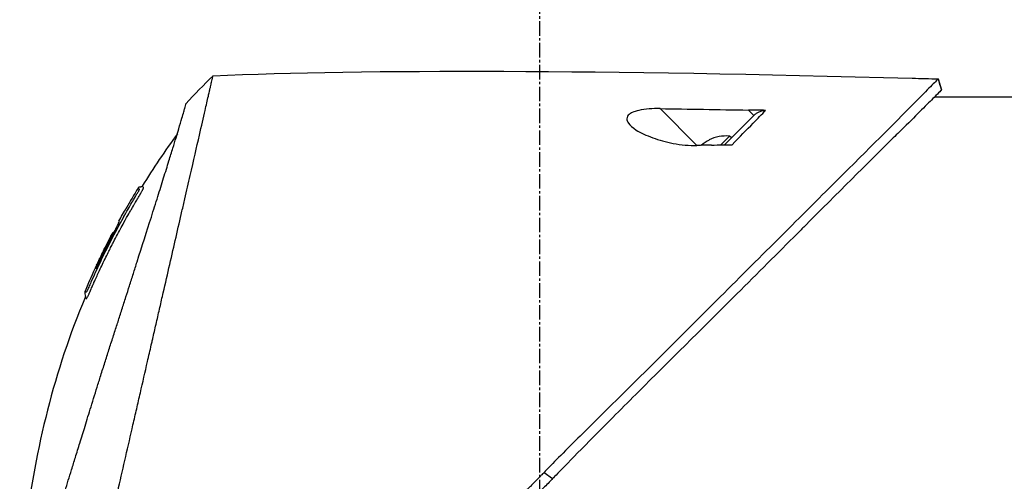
# Model space of a CAD drawing. Header units: millimetres. Extents: x 0 to 5219, y 0 to 2970.
# Tile 81 of 233: x 253 to 367, y 2121 to 2175. Entities that reach past the tile are written whole.
import ezdxf

# ---------------------------------------------------------------- set-up
doc = ezdxf.new("R2010")
doc.units = ezdxf.units.MM
doc.header["$LTSCALE"] = 0.2
doc.linetypes.add('CENTER2', pattern=[1.125, 0.75, -0.125, 0.125, -0.125])
doc.layers.add('02_Center Line', color=1, linetype='CENTER2')

# ---------------------------------------------------------------- blocks, each defined once
blk = doc.blocks.new('A$C1fe89458')
for p, q in [((85.42, 1426.95), (85.79, 1425.69)), ((95.9, 1424.85), (84.98, 1424.85)), ((57.38, 1419.22), (53.09, 1423.5)), ((63.37, 1423.33), (64, 1422.71)), ((58.8, 1419.84), (58.79, 1419.85)), ((60.15, 1419.28), (61.17, 1420.3)), ((61.38, 1420.09), (61.17, 1420.3)), ((57.88, 1419.23), (57.87, 1419.23)), ((-7.74, 1413.49), (-7.74, 1413.49)), ((-8.94, 1411.94), (-8.93, 1411.93)), ((-9.79, 1410.39), (-9.79, 1410.39)), ((-10.46, 1409.15), (-10.46, 1409.15)), ((-10.38, 1409.06), (-10.43, 1409.11)), ((-10.29, 1408.97), (-10.29, 1408.98)), ((39.62, 1381.2), (40.61, 1380.47))]:
    blk.add_line(p, q)
for radius, start, end in [(4.52, 85.2393, 116.2869), (4.5, 116.2241, 130.3846)]:
    blk.add_arc((60.79, 1415.8), radius, start, end)
at = {"extrusion": (0, 0, -1)}
for centre, major_axis, ratio, start_param, end_param in [((345.1, 1397.6), (366.09, -26.02), 0.042138, 3.488133, 3.909025), ((0.48, 1424.81), (7.47, 7.7), 0.120793, 4.50015, 4.924628), ((-8.74, -1100.3), (2690.77, 101.98), 0.938894, 4.781808, 4.782934), ((217.48, 1405.32), (233.77, -14.41), 0.048344, 3.929452, 3.989586), ((73.55, 1364.88), (45.52, 83.34), 1, 4.712389, 4.730948), ((73.55, 1364.88), (-47.06, -82.48), 1, 1.552239, 1.570796), ((48.79, 1343.69), (-61.32, 61.29), 0.000012, 6.229279, 6.245754)]:
    blk.add_ellipse(centre, major_axis=major_axis, ratio=ratio, start_param=start_param, end_param=end_param, dxfattribs=at)
for points, knots in [([(-14.21, 1360.31), (-13.74, 1362.33), (-13.24, 1364.52), (-12.62, 1367.25), (-12.53, 1367.6), (-12.41, 1368.14), (-12.37, 1368.32), (-12.11, 1369.47), (-11.91, 1370.35), (-11.56, 1371.86), (-11.43, 1372.45), (-11.23, 1373.31), (-11.16, 1373.62), (-11.07, 1374), (-11.05, 1374.08), (-10.96, 1374.48), (-10.88, 1374.82), (-10.63, 1375.92), (-10.45, 1376.7), (-10.22, 1377.69), (-10.18, 1377.89), (-10.07, 1378.37), (-10.01, 1378.64), (-9.91, 1379.08), (-9.86, 1379.26), (-9.28, 1381.81), (-8.72, 1384.25), (-8.01, 1387.34), (-7.87, 1387.97), (-7.58, 1389.22), (-7.44, 1389.83), (-7.02, 1391.67), (-6.75, 1392.88), (-6.39, 1394.41), (-6.32, 1394.73), (-6.17, 1395.37), (-6.1, 1395.69), (-5.99, 1396.18), (-5.95, 1396.33), (-5.88, 1396.64), (-5.85, 1396.79), (-5.69, 1397.5), (-5.55, 1398.07), (-5.36, 1398.94), (-5.29, 1399.23), (-5.16, 1399.81), (-5.09, 1400.09), (-4.89, 1400.95), (-4.77, 1401.52), (-4.38, 1403.19), (-4.13, 1404.3), (-3.63, 1406.46), (-3.39, 1407.52), (-2.92, 1409.59), (-2.69, 1410.59), (-2.35, 1412.05), (-2.24, 1412.53), (-2.03, 1413.47), (-1.92, 1413.93), (-1.71, 1414.83), (-1.61, 1415.28), (-1.11, 1417.45), (-0.75, 1419.02), (-0.19, 1421.48), (0.03, 1422.44), (0.36, 1423.9), (0.49, 1424.47), (0.65, 1425.14), (0.69, 1425.31), (0.74, 1425.55), (0.76, 1425.62), (0.8, 1425.82), (0.83, 1425.94), (0.9, 1426.25), (0.94, 1426.43), (1, 1426.7), (1.03, 1426.8), (1.06, 1426.92), (1.06, 1426.96), (1.09, 1427.09), (1.11, 1427.17), (1.14, 1427.28), (1.14, 1427.31), (1.14, 1427.31)], [0.000001, 0.000001, 0.000001, 0.000001, 0.87198, 0.87198, 0.998176, 0.998176, 1.064575, 1.064575, 1.41457, 1.41457, 1.596219, 1.596219, 1.693857, 1.693857, 1.719166, 1.719166, 1.837725, 1.837725, 2.111396, 2.111396, 2.182409, 2.182409, 2.276499, 2.276499, 2.337341, 2.337341, 3.162147, 3.162147, 3.373842, 3.373842, 3.579811, 3.579811, 3.984502, 3.984502, 4.09507, 4.09507, 4.202311, 4.202311, 4.255972, 4.255972, 4.304596, 4.304596, 4.486711, 4.486711, 4.581165, 4.581165, 4.673894, 4.673894, 4.859509, 4.859509, 5.231419, 5.231419, 5.60592, 5.60592, 5.979077, 5.979077, 6.165933, 6.165933, 6.351964, 6.351964, 6.539189, 6.539189, 7.288579, 7.288579, 7.860772, 7.860772, 8.290537, 8.290537, 8.451715, 8.451715, 8.522248, 8.522248, 8.654959, 8.654959, 8.889881, 8.889881, 9.06617, 9.06617, 9.132077, 9.132077, 9.362293, 9.362293, 9.592797, 9.592797, 9.592797, 9.592797]), ([(85.42, 1426.95), (85.42, 1426.95), (85.42, 1426.95), (85.42, 1426.95), (85.42, 1426.95), (85.42, 1426.95), (85.42, 1426.95), (85.41, 1426.94), (85.41, 1426.94), (85.4, 1426.93), (85.39, 1426.92), (85.35, 1426.88), (85.31, 1426.84), (85.16, 1426.7), (85.02, 1426.55), (84.45, 1425.99), (83.9, 1425.43), (82.74, 1424.26), (82.21, 1423.73), (79.28, 1420.76), (76, 1417.5), (71.33, 1412.84), (70.31, 1411.82), (64.85, 1406.37), (59.96, 1401.5), (54.81, 1396.34), (54.66, 1396.19), (52.08, 1393.6), (49.58, 1391.15), (45.82, 1387.44), (44.57, 1386.2), (41.58, 1383.21), (40.28, 1381.88), (39.62, 1381.2)], [0.000001, 0.000001, 0.000001, 0.000001, 0.009162, 0.009162, 0.016971, 0.016971, 0.03259, 0.03259, 0.063827, 0.063827, 0.126304, 0.126304, 0.251265, 0.251265, 0.50133, 0.50133, 1.002, 1.002, 1.335959, 1.335959, 2.67129, 2.67129, 3.030313, 3.030313, 4.543873, 4.543873, 4.592411, 4.592411, 5.347172, 5.347172, 5.723633, 5.723633, 6.247668, 6.247668, 6.247668, 6.247668]), ([(85.42, 1426.95), (85.42, 1426.95), (85.42, 1426.95), (85.42, 1426.95), (85.42, 1426.95), (85.42, 1426.95)], [-0.02987732, -0.02987732, -0.02987732, -0.02987732, -0.01373724, -0.01373724, 0, 0, 0, 0]), ([(85.79, 1425.69), (85.79, 1425.69), (85.79, 1425.69), (85.79, 1425.68), (85.79, 1425.68), (85.79, 1425.68), (85.79, 1425.68), (85.79, 1425.68), (85.78, 1425.67), (85.77, 1425.66), (85.76, 1425.64), (85.71, 1425.58), (85.66, 1425.53), (85.44, 1425.31), (85.22, 1425.09), (84.19, 1424.05), (82.98, 1422.84), (80.97, 1420.86), (80.48, 1420.39), (77.2, 1417.15), (73.73, 1413.65), (69.62, 1409.55), (69.32, 1409.25), (66.78, 1406.71), (64.43, 1404.36), (58.55, 1398.5), (54.92, 1394.9), (49.5, 1389.49), (47.7, 1387.69), (43.1, 1383.05), (41.01, 1380.89), (40.61, 1380.47)], [0.000047, 0.000047, 0.000047, 0.000047, 0.011008, 0.011008, 0.020393, 0.020393, 0.039197, 0.039197, 0.07693, 0.07693, 0.152825, 0.152825, 0.305669, 0.305669, 0.610232, 0.610232, 1.419716, 1.419716, 1.651889, 1.651889, 2.978842, 2.978842, 3.080675, 3.080675, 3.850394, 3.850394, 4.95171, 4.95171, 5.489352, 5.489352, 6.333255, 6.333255, 6.333255, 6.333255]), ([(85.79, 1425.68), (85.79, 1425.68), (85.79, 1425.68), (85.79, 1425.69), (85.79, 1425.69), (85.79, 1425.69), (85.79, 1425.69), (85.79, 1425.69), (85.79, 1425.69), (85.79, 1425.69)], [0.692218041, 0.692218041, 0.692218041, 0.692218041, 0.69329226, 0.69329226, 0.695708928, 0.695708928, 0.696915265, 0.696915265, 0.698320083, 0.698320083, 0.698320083, 0.698320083]), ([(-18.09, 1372.45), (-18, 1372.73), (-17.91, 1373.02), (-17.74, 1373.59), (-17.64, 1373.89), (-17.49, 1374.38), (-17.43, 1374.58), (-17.12, 1375.6), (-16.86, 1376.44), (-16.41, 1377.88), (-16.23, 1378.47), (-15.8, 1379.86), (-15.55, 1380.68), (-15.14, 1381.98), (-15, 1382.46), (-14.68, 1383.5), (-14.5, 1384.05), (-14.13, 1385.26), (-13.93, 1385.91), (-13.5, 1387.31), (-13.27, 1388.06), (-12.76, 1389.69), (-12.5, 1390.56), (-12.15, 1391.66), (-12.08, 1391.88), (-11.86, 1392.6), (-11.7, 1393.1), (-11.38, 1394.09), (-11.23, 1394.59), (-10.91, 1395.58), (-10.75, 1396.08), (-10.43, 1397.06), (-10.27, 1397.56), (-9.97, 1398.48), (-9.82, 1398.95), (-9.6, 1399.65), (-9.52, 1399.9), (-9.28, 1400.64), (-9.13, 1401.12), (-8.84, 1402.03), (-8.7, 1402.46), (-8.41, 1403.36), (-8.26, 1403.84), (-7.96, 1404.77), (-7.82, 1405.23), (-7.09, 1407.51), (-6.54, 1409.25), (-5.89, 1411.3), (-5.77, 1411.7), (-5.52, 1412.49), (-5.39, 1412.88), (-5.04, 1414.02), (-4.81, 1414.74), (-4.38, 1416.13), (-4.17, 1416.79), (-3.81, 1417.94), (-3.66, 1418.44), (-3.25, 1419.75), (-3.03, 1420.49), (-2.69, 1421.61), (-2.57, 1422.03), (-2.38, 1422.67), (-2.31, 1422.92), (-2.21, 1423.28), (-2.17, 1423.42), (-2.13, 1423.58), (-2.12, 1423.62), (-2.07, 1423.79), (-2.05, 1423.9), (-2.01, 1424.03), (-2, 1424.07), (-2, 1424.07)], [0.000001, 0.000001, 0.000001, 0.000001, 0.11946, 0.11946, 0.241052, 0.241052, 0.321692, 0.321692, 0.643653, 0.643653, 0.858623, 0.858623, 1.144694, 1.144694, 1.308122, 1.308122, 1.494874, 1.494874, 1.708069, 1.708069, 1.951832, 1.951832, 2.230695, 2.230695, 2.303189, 2.303189, 2.46479, 2.46479, 2.625297, 2.625297, 2.787922, 2.787922, 2.946664, 2.946664, 3.08253, 3.08253, 3.156368, 3.156368, 3.305764, 3.305764, 3.43529, 3.43529, 3.579096, 3.579096, 3.721833, 3.721833, 4.292184, 4.292184, 4.435257, 4.435257, 4.578157, 4.578157, 4.862917, 4.862917, 5.148905, 5.148905, 5.393875, 5.393875, 5.822939, 5.822939, 6.144758, 6.144758, 6.385994, 6.385994, 6.566823, 6.566823, 6.63475, 6.63475, 6.873456, 6.873456, 7.112007, 7.112007, 7.112007, 7.112007]), ([(53.09, 1423.5), (52.66, 1423.51), (52.23, 1423.5), (51.4, 1423.43), (51, 1423.38), (50.34, 1423.23), (50.08, 1423.14), (49.72, 1422.98), (49.61, 1422.91), (49.43, 1422.76), (49.37, 1422.69), (49.26, 1422.52), (49.24, 1422.42), (49.22, 1422.16), (49.29, 1421.98), (49.59, 1421.56), (49.9, 1421.28), (50.83, 1420.69), (51.49, 1420.38), (52.97, 1419.84), (53.78, 1419.62), (55.56, 1419.28), (56.51, 1419.19), (57.38, 1419.22)], [-1.636051, -1.636051, -1.636051, -1.636051, -1.487609, -1.487609, -1.342627, -1.342627, -1.229751, -1.229751, -1.162071, -1.162071, -1.103238, -1.103238, -1.031704, -1.031704, -0.907622, -0.907622, -0.714138, -0.714138, -0.48257, -0.48257, -0.258591, -0.258591, -0.000001, -0.000001, -0.000001, -0.000001]), ([(61.47, 1419.3), (62.33, 1420.19), (63.15, 1421.03), (63.91, 1421.81), (64.42, 1422.34), (64.91, 1422.84), (65.36, 1423.3)], [0, 0, 0, 0, 0.5977799, 0.5977799, 0.5977799, 0.9999999, 0.9999999, 0.9999999, 0.9999999]), ([(65.36, 1423.3), (65.05, 1423.31), (64.69, 1423.31), (64.04, 1423.32), (63.7, 1423.33), (63.37, 1423.33)], [-0.1934752, -0.1934752, -0.1934752, -0.1934752, -0.0983779, -0.0983779, 0, 0, 0, 0]), ([(64, 1422.71), (64.09, 1422.8), (64.19, 1422.88), (64.4, 1423.03), (64.51, 1423.09), (64.74, 1423.2), (64.87, 1423.24), (65.12, 1423.29), (65.24, 1423.31), (65.36, 1423.3)], [0, 0, 0, 0, 0.0382217, 0.0382217, 0.0766364, 0.0766364, 0.116027, 0.116027, 0.1530194, 0.1530194, 0.1530194, 0.1530194]), ([(60.58, 1419.29), (61.08, 1419.79), (61.57, 1420.28), (62.03, 1420.74), (62.19, 1420.9), (62.55, 1421.26), (63.05, 1421.76), (63.38, 1422.09), (63.7, 1422.41), (64, 1422.71)], [0.1685407, 0.1685407, 0.1685407, 0.1685407, 0.5, 0.5, 0.5, 0.75, 0.75, 0.75, 1, 1, 1, 1]), ([(59.06, 1419.26), (58.78, 1419.25), (58.5, 1419.24), (57.94, 1419.23), (57.66, 1419.22), (57.38, 1419.22)], [-0.1686475, -0.1686475, -0.1686475, -0.1686475, -0.0843243, -0.0843243, -0.000001, -0.000001, -0.000001, -0.000001]), ([(59.06, 1419.26), (59.5, 1419.27), (59.97, 1419.28), (60.75, 1419.29), (61.13, 1419.3), (61.47, 1419.3)], [-0.2324123, -0.2324123, -0.2324123, -0.2324123, -0.1008984, -0.1008984, -0.0000209, -0.0000209, -0.0000209, -0.0000209]), ([(-12.82, 1402.97), (-12.8, 1403.01), (-12.77, 1403.07), (-12.73, 1403.17), (-12.72, 1403.2), (-12.7, 1403.23), (-12.69, 1403.26), (-12.61, 1403.43), (-12.57, 1403.52), (-12.57, 1403.52), (-12.57, 1403.52), (-12.55, 1403.56), (-12.55, 1403.58), (-12.36, 1404.01), (-12.16, 1404.43), (-11.97, 1404.85), (-11.85, 1405.1), (-11.73, 1405.35), (-11.61, 1405.6), (-11.47, 1405.9), (-11.33, 1406.17), (-11.21, 1406.42), (-10.98, 1406.88), (-10.79, 1407.27), (-10.62, 1407.59), (-10.55, 1407.73), (-10.48, 1407.86), (-10.43, 1407.97), (-10.22, 1408.38), (-10.1, 1408.61), (-10.07, 1408.66), (-9.92, 1408.94), (-9.77, 1409.23), (-9.62, 1409.51), (-9.48, 1409.75), (-9.35, 1410), (-9.21, 1410.24), (-8.98, 1410.67), (-8.79, 1411.01), (-8.64, 1411.27), (-8.53, 1411.47), (-8.44, 1411.62), (-8.38, 1411.72), (-8.15, 1412.13), (-8.01, 1412.36), (-7.99, 1412.41), (-7.96, 1412.44), (-7.94, 1412.47), (-7.93, 1412.51), (-7.9, 1412.56), (-7.87, 1412.6), (-7.85, 1412.64), (-7.8, 1412.73), (-7.76, 1412.79), (-7.72, 1412.85), (-7.72, 1412.86), (-7.71, 1412.88), (-7.7, 1412.89), (-7.67, 1412.93), (-7.65, 1412.97), (-7.64, 1412.99), (-7.64, 1413), (-7.63, 1413.01), (-7.62, 1413.02), (-7.62, 1413.03), (-7.61, 1413.04), (-7.6, 1413.05), (-7.6, 1413.05), (-7.6, 1413.06), (-7.6, 1413.06), (-7.57, 1413.11), (-7.54, 1413.16), (-7.52, 1413.19), (-7.45, 1413.3), (-7.41, 1413.37), (-7.39, 1413.41), (-7.38, 1413.43), (-7.36, 1413.46), (-7.34, 1413.49), (-7.33, 1413.5), (-7.32, 1413.52), (-7.32, 1413.53), (-7.31, 1413.54), (-7.31, 1413.54), (-7.31, 1413.55), (-7.3, 1413.56), (-7.29, 1413.57), (-7.28, 1413.59), (-7.27, 1413.61), (-7.26, 1413.62), (-7.25, 1413.64), (-7.25, 1413.65), (-7.24, 1413.66), (-7.22, 1413.69), (-7.21, 1413.71), (-7.2, 1413.73), (-7.19, 1413.75), (-7.16, 1413.8), (-7.13, 1413.85), (-7.11, 1413.89), (-7.08, 1413.95), (-7.05, 1414), (-7.03, 1414.04), (-7.02, 1414.07), (-7, 1414.1), (-6.99, 1414.12), (-6.98, 1414.14), (-6.98, 1414.15), (-6.97, 1414.16), (-6.97, 1414.16), (-6.97, 1414.17), (-6.97, 1414.17), (-6.96, 1414.19), (-6.95, 1414.22), (-6.94, 1414.25), (-6.93, 1414.25), (-6.93, 1414.26), (-6.93, 1414.26), (-6.93, 1414.27), (-6.93, 1414.27), (-6.93, 1414.28), (-6.93, 1414.28), (-6.92, 1414.29), (-6.92, 1414.3), (-6.92, 1414.3), (-6.92, 1414.31), (-6.92, 1414.31), (-6.92, 1414.32), (-6.95, 1414.34), (-6.97, 1414.38), (-6.99, 1414.4), (-7.01, 1414.42), (-7.03, 1414.43), (-7.03, 1414.44), (-7.04, 1414.45), (-7.05, 1414.45), (-7.05, 1414.46), (-7.06, 1414.46), (-7.06, 1414.47), (-7.07, 1414.48), (-7.07, 1414.48), (-7.08, 1414.48), (-7.08, 1414.48), (-7.08, 1414.48), (-7.08, 1414.48)], [-0.6381839, -0.6381839, -0.6381839, -0.6381839, -0.6316964, -0.6316964, -0.6316964, -0.6307456, -0.6307456, -0.6307456, -0.6250215, -0.6250215, -0.6250215, -0.6234436, -0.6234436, -0.6234436, -0.5910238, -0.5910238, -0.5910238, -0.5714286, -0.5714286, -0.5714286, -0.5584343, -0.5584343, -0.5584343, -0.5344378, -0.5344378, -0.5344378, -0.5236736, -0.5236736, -0.5236736, -0.4857143, -0.4857143, -0.4857143, -0.4628498, -0.4628498, -0.4628498, -0.4428571, -0.4428571, -0.4428571, -0.4184801, -0.4184801, -0.4184801, -0.4, -0.4, -0.4, -0.3785714, -0.3785714, -0.3785714, -0.3766324, -0.3766324, -0.3766324, -0.3736775, -0.3736775, -0.3736775, -0.3678571, -0.3678571, -0.3678571, -0.3667329, -0.3667329, -0.3667329, -0.3632653, -0.3632653, -0.3632653, -0.3617347, -0.3617347, -0.3617347, -0.3602041, -0.3602041, -0.3602041, -0.3600354, -0.3600354, -0.3600354, -0.3571429, -0.3571429, -0.3571429, -0.3517857, -0.3517857, -0.3517857, -0.3491071, -0.3491071, -0.3491071, -0.347306, -0.347306, -0.347306, -0.3464286, -0.3464286, -0.3464286, -0.3448214, -0.3448214, -0.3448214, -0.3432143, -0.3432143, -0.3432143, -0.341231, -0.341231, -0.341231, -0.34, -0.34, -0.34, -0.3357143, -0.3357143, -0.3357143, -0.3314305, -0.3314305, -0.3314305, -0.3277963, -0.3277963, -0.3277963, -0.325, -0.325, -0.325, -0.3238534, -0.3238534, -0.3238534, -0.3196429, -0.3196429, -0.3196429, -0.3186098, -0.3186098, -0.3186098, -0.3169643, -0.3169643, -0.3169643, -0.3142857, -0.3142857, -0.3142857, -0.3057284, -0.3057284, -0.3057284, -0.2625175, -0.2625175, -0.2625175, -0.2379132, -0.2379132, -0.2379132, -0.2285714, -0.2285714, -0.2285714, -0.2146659, -0.2146659, -0.2146659, -0.1843164, -0.1843164, -0.1843164, -0.1783373, -0.1783373, -0.1783373, -0.1783373]), ([(-7.69, 1413.58), (-7.67, 1413.61), (-7.65, 1413.63), (-7.64, 1413.66), (-7.55, 1413.8), (-7.51, 1413.88), (-7.49, 1413.91), (-7.49, 1413.92), (-7.47, 1413.95), (-7.46, 1413.99), (-7.45, 1413.99), (-7.45, 1413.99), (-7.45, 1414), (-7.44, 1414.02), (-7.43, 1414.03), (-7.43, 1414.05), (-7.42, 1414.06), (-7.42, 1414.08), (-7.41, 1414.09), (-7.41, 1414.09), (-7.41, 1414.09), (-7.41, 1414.09), (-7.41, 1414.09), (-7.41, 1414.09), (-7.41, 1414.1), (-7.41, 1414.1), (-7.41, 1414.1), (-7.41, 1414.11), (-7.41, 1414.11), (-7.41, 1414.11), (-7.41, 1414.11), (-7.41, 1414.12), (-7.42, 1414.12), (-7.42, 1414.12), (-7.42, 1414.12), (-7.42, 1414.13), (-7.42, 1414.13), (-7.42, 1414.13), (-7.43, 1414.13), (-7.43, 1414.13), (-7.43, 1414.13), (-7.43, 1414.14), (-7.44, 1414.14), (-7.44, 1414.14), (-7.45, 1414.15), (-7.45, 1414.15), (-7.45, 1414.15), (-7.46, 1414.16), (-7.47, 1414.16), (-7.47, 1414.17), (-7.47, 1414.17), (-7.48, 1414.18), (-7.49, 1414.19), (-7.5, 1414.2), (-7.51, 1414.21), (-7.52, 1414.22), (-7.52, 1414.22), (-7.52, 1414.22), (-7.53, 1414.23), (-7.54, 1414.24), (-7.55, 1414.25), (-7.56, 1414.26), (-7.56, 1414.26), (-7.56, 1414.26), (-7.56, 1414.26), (-7.56, 1414.26), (-7.56, 1414.26)], [0.6113952, 0.6113952, 0.6113952, 0.6113952, 0.6163655, 0.6163655, 0.6163655, 0.6428571, 0.6428571, 0.6428571, 0.6462054, 0.6462054, 0.6462054, 0.6466888, 0.6466888, 0.6466888, 0.6495536, 0.6495536, 0.6495536, 0.6529018, 0.6529018, 0.6529018, 0.6534468, 0.6534468, 0.6534468, 0.6545759, 0.6545759, 0.6545759, 0.65625, 0.65625, 0.65625, 0.6595982, 0.6595982, 0.6595982, 0.6629464, 0.6629464, 0.6629464, 0.6668565, 0.6668565, 0.6668565, 0.6696429, 0.6696429, 0.6696429, 0.6763393, 0.6763393, 0.6763393, 0.6830357, 0.6830357, 0.6830357, 0.6964286, 0.6964286, 0.6964286, 0.7071219, 0.7071219, 0.7071219, 0.75, 0.75, 0.75, 0.7544493, 0.7544493, 0.7544493, 0.7766834, 0.7766834, 0.7766834, 0.7989284, 0.7989284, 0.7989284, 0.8029565, 0.8029565, 0.8029565, 0.8029565]), ([(-7.08, 1414.48), (-7.09, 1414.46), (-7.1, 1414.44), (-7.14, 1414.42), (-7.16, 1414.41), (-7.2, 1414.39), (-7.22, 1414.39), (-7.27, 1414.38), (-7.31, 1414.37), (-7.38, 1414.37), (-7.42, 1414.36), (-7.48, 1414.34), (-7.5, 1414.33), (-7.53, 1414.3), (-7.55, 1414.28), (-7.56, 1414.26)], [0, 0, 0, 0, 0.00696823, 0.00696823, 0.0132767, 0.0132767, 0.01999623, 0.01999623, 0.03024169, 0.03024169, 0.04191695, 0.04191695, 0.04845969, 0.04845969, 0.05587781, 0.05587781, 0.05587781, 0.05587781]), ([(-9.2, 1410.97), (-9.13, 1411.1), (-9.06, 1411.23), (-8.99, 1411.36), (-8.63, 1411.99), (-8.33, 1412.5), (-8.09, 1412.9), (-7.93, 1413.18), (-7.79, 1413.41), (-7.69, 1413.58)], [0.53854069, 0.53854069, 0.53854069, 0.53854069, 0.54601158, 0.54601158, 0.54601158, 0.58414804, 0.58414804, 0.58414804, 0.6113952, 0.6113952, 0.6113952, 0.6113952]), ([(-9.2, 1410.97), (-10, 1409.55), (-10.76, 1408.1), (-11.85, 1405.91), (-12.2, 1405.17), (-12.71, 1404.05), (-12.88, 1403.68), (-13.13, 1403.12), (-13.21, 1402.93), (-13.33, 1402.65), (-13.38, 1402.55), (-13.43, 1402.44), (-13.44, 1402.41), (-13.48, 1402.34), (-13.5, 1402.3), (-13.52, 1402.25), (-13.53, 1402.23), (-13.55, 1402.2), (-13.55, 1402.19), (-13.56, 1402.19)], [0, 0, 0, 0, 0.4895494, 0.4895494, 0.7349123, 0.7349123, 0.8575971, 0.8575971, 0.9189278, 0.9189278, 0.9500754, 0.9500754, 0.9597588, 0.9597588, 0.9764516, 0.9764516, 0.986508, 0.986508, 0.9974152, 0.9974152, 0.9974152, 0.9974152]), ([(-12.44, 1404.89), (-12.16, 1405.51), (-11.86, 1406.12), (-11.27, 1407.33), (-10.96, 1407.93), (-10.55, 1408.72), (-10.49, 1408.84), (-10.34, 1409.13), (-10.26, 1409.28), (-10.12, 1409.56), (-10.05, 1409.7), (-9.92, 1409.97), (-9.86, 1410.09), (-9.78, 1410.28), (-9.76, 1410.33), (-9.76, 1410.37), (-9.77, 1410.37), (-9.78, 1410.38), (-9.79, 1410.39), (-9.79, 1410.39)], [0, 0, 0, 0, 0.2033457, 0.2033457, 0.4054893, 0.4054893, 0.4711803, 0.4711803, 0.537522, 0.537522, 0.6072062, 0.6072062, 0.6950472, 0.6950472, 0.7818922, 0.7818922, 0.8436322, 0.8436322, 0.9566964, 0.9566964, 0.9566964, 0.9566964]), ([(-10.05, 1409.69), (-10.06, 1409.68), (-10.07, 1409.67), (-10.14, 1409.53), (-10.21, 1409.39), (-10.31, 1409.18), (-10.34, 1409.12), (-10.38, 1409.06)], [0.10468466, 0.10468466, 0.10468466, 0.10468466, 0.10797961, 0.10797961, 0.13839286, 0.13839286, 0.15095897, 0.15095897, 0.15095897, 0.15095897]), ([(-10.46, 1409.15), (-10.46, 1409.14), (-10.45, 1409.13), (-10.43, 1409.12), (-10.43, 1409.12), (-10.43, 1409.11), (-10.43, 1409.11), (-10.44, 1409.09), (-10.45, 1409.07), (-10.47, 1409.02), (-10.48, 1408.99), (-10.51, 1408.93), (-10.53, 1408.9), (-10.57, 1408.81), (-10.6, 1408.76), (-10.76, 1408.45), (-10.85, 1408.28), (-11.48, 1407.06), (-11.99, 1406), (-12.49, 1404.94)], [0, 0, 0, 0, 0.2014667, 0.2014667, 0.2163534, 0.2163534, 0.2235204, 0.2235204, 0.23705, 0.23705, 0.2500366, 0.2500366, 0.2610139, 0.2610139, 0.2818391, 0.2818391, 0.3061493, 0.3061493, 0.4559018, 0.4559018, 0.4559018, 0.4559018]), ([(-12.38, 1405.31), (-12.34, 1405.38), (-12.3, 1405.47), (-12.18, 1405.73), (-12.09, 1405.9), (-11.96, 1406.18), (-11.91, 1406.27), (-11.77, 1406.56), (-11.69, 1406.73), (-11.23, 1407.66), (-10.85, 1408.41), (-10.46, 1409.15)], [0.2755532, 0.2755532, 0.2755532, 0.2755532, 0.2850415, 0.2850415, 0.2995323, 0.2995323, 0.3067321, 0.3067321, 0.3211833, 0.3211833, 0.3801221, 0.3801221, 0.3801221, 0.3801221]), ([(-11.76, 1406.58), (-11.71, 1406.68), (-11.61, 1406.89), (-11.15, 1407.82), (-10.81, 1408.48), (-10.46, 1409.15)], [-0.3089, -0.3089, -0.3089, -0.3089, -0.2247493, -0.2247493, 0, 0, 0, 0]), ([(-13.23, 1402.03), (-13.23, 1402.04), (-13.23, 1402.04), (-13.22, 1402.05), (-13.21, 1402.08), (-13.2, 1402.11), (-13.18, 1402.15), (-13.15, 1402.21), (-13.13, 1402.25), (-13.12, 1402.28), (-13.11, 1402.3), (-13.1, 1402.32), (-13.1, 1402.34), (-13.09, 1402.34), (-13.09, 1402.35), (-13.09, 1402.35), (-13.09, 1402.36), (-13.08, 1402.36), (-13.08, 1402.37), (-13.08, 1402.38), (-13.07, 1402.39), (-13.07, 1402.4), (-13.06, 1402.42), (-13.05, 1402.44), (-13.04, 1402.46), (-13.03, 1402.48), (-13.02, 1402.5), (-13.01, 1402.52), (-12.98, 1402.61), (-12.94, 1402.69), (-12.9, 1402.77), (-12.89, 1402.81), (-12.87, 1402.86), (-12.84, 1402.92), (-12.84, 1402.93), (-12.83, 1402.94), (-12.83, 1402.94), (-12.83, 1402.96), (-12.82, 1402.96), (-12.82, 1402.97), (-12.82, 1402.97), (-12.82, 1402.97), (-12.82, 1402.97)], [-0.66514195, -0.66514195, -0.66514195, -0.66514195, -0.66455586, -0.66455586, -0.66455586, -0.66183036, -0.66183036, -0.66183036, -0.65848214, -0.65848214, -0.65848214, -0.65680804, -0.65680804, -0.65680804, -0.65638951, -0.65638951, -0.65638951, -0.65597098, -0.65597098, -0.65597098, -0.65513393, -0.65513393, -0.65513393, -0.65351626, -0.65351626, -0.65351626, -0.65178571, -0.65178571, -0.65178571, -0.64508929, -0.64508929, -0.64508929, -0.64174107, -0.64174107, -0.64174107, -0.64037359, -0.64037359, -0.64037359, -0.63839286, -0.63839286, -0.63839286, -0.63818395, -0.63818395, -0.63818395, -0.63818395]), ([(-13.71, 1401.55), (-17.26, 1393.07), (-19.54, 1383.97), (-21.07, 1370.7), (-21.31, 1366.52), (-21.32, 1362.35)], [0, 0, 0, 0, 2.758267, 2.758267, 4.009408, 4.009408, 4.009408, 4.009408]), ([(-13.73, 1402.29), (-13.74, 1402.26), (-13.75, 1402.23), (-13.76, 1402.17), (-13.76, 1402.14), (-13.75, 1402.06), (-13.74, 1402.01), (-13.71, 1401.87), (-13.68, 1401.77), (-13.69, 1401.62), (-13.7, 1401.59), (-13.71, 1401.55)], [0.00004944, 0.00004944, 0.00004944, 0.00004944, 0.00905919, 0.00905919, 0.01879779, 0.01879779, 0.03294906, 0.03294906, 0.06376675, 0.06376675, 0.07528968, 0.07528968, 0.07528968, 0.07528968]), ([(-13.73, 1402.29), (-13.73, 1402.29), (-13.73, 1402.29), (-13.73, 1402.29), (-13.73, 1402.29), (-13.73, 1402.28), (-13.72, 1402.27), (-13.71, 1402.26), (-13.7, 1402.25), (-13.69, 1402.24), (-13.68, 1402.23), (-13.68, 1402.22), (-13.67, 1402.21), (-13.66, 1402.2), (-13.65, 1402.2), (-13.63, 1402.19), (-13.63, 1402.19), (-13.63, 1402.19), (-13.63, 1402.19), (-13.63, 1402.19), (-13.62, 1402.18), (-13.62, 1402.18), (-13.6, 1402.18), (-13.59, 1402.18), (-13.59, 1402.18), (-13.59, 1402.18), (-13.59, 1402.18), (-13.59, 1402.18), (-13.58, 1402.18), (-13.59, 1402.15), (-13.56, 1402.18), (-13.56, 1402.18), (-13.56, 1402.19), (-13.56, 1402.19)], [0.1904669, 0.1904669, 0.1904669, 0.1904669, 0.1946998, 0.1946998, 0.1946998, 0.2185366, 0.2185366, 0.2185366, 0.2401138, 0.2401138, 0.2401138, 0.25, 0.25, 0.25, 0.2746433, 0.2746433, 0.2746433, 0.275, 0.275, 0.275, 0.284375, 0.284375, 0.284375, 0.29375, 0.29375, 0.29375, 0.2960651, 0.2960651, 0.2960651, 0.3063403, 0.3063403, 0.3063403, 0.3071483, 0.3071483, 0.3071483, 0.3071483]), ([(-13.71, 1401.55), (-13.71, 1401.55), (-13.71, 1401.55), (-13.71, 1401.55), (-13.71, 1401.55), (-13.7, 1401.54), (-13.7, 1401.54), (-13.69, 1401.53), (-13.69, 1401.53), (-13.69, 1401.53), (-13.68, 1401.52), (-13.67, 1401.51), (-13.66, 1401.5), (-13.65, 1401.49), (-13.64, 1401.48), (-13.64, 1401.48), (-13.62, 1401.46), (-13.61, 1401.45), (-13.6, 1401.44), (-13.6, 1401.44), (-13.6, 1401.44), (-13.6, 1401.44), (-13.6, 1401.44), (-13.6, 1401.44), (-13.59, 1401.43), (-13.59, 1401.43), (-13.59, 1401.43), (-13.59, 1401.43), (-13.58, 1401.42), (-13.57, 1401.42), (-13.57, 1401.42), (-13.57, 1401.41), (-13.57, 1401.41), (-13.57, 1401.41), (-13.56, 1401.41), (-13.56, 1401.41), (-13.56, 1401.41), (-13.56, 1401.41), (-13.56, 1401.41), (-13.56, 1401.41), (-13.56, 1401.41), (-13.56, 1401.42), (-13.56, 1401.42), (-13.55, 1401.42), (-13.55, 1401.42), (-13.55, 1401.42), (-13.55, 1401.42), (-13.55, 1401.42), (-13.54, 1401.42), (-13.54, 1401.43), (-13.53, 1401.43), (-13.52, 1401.46), (-13.52, 1401.46), (-13.51, 1401.48), (-13.5, 1401.49), (-13.48, 1401.52), (-13.46, 1401.57), (-13.43, 1401.62)], [-0.8424131, -0.8424131, -0.8424131, -0.8424131, -0.8361277, -0.8361277, -0.8361277, -0.7959166, -0.7959166, -0.7959166, -0.7857143, -0.7857143, -0.7857143, -0.7650972, -0.7650972, -0.7650972, -0.7397959, -0.7397959, -0.7397959, -0.7152592, -0.7152592, -0.7152592, -0.7135569, -0.7135569, -0.7135569, -0.7068916, -0.7068916, -0.7068916, -0.70606, -0.70606, -0.70606, -0.7010621, -0.7010621, -0.7010621, -0.6985631, -0.6985631, -0.6985631, -0.6973136, -0.6973136, -0.6973136, -0.6969517, -0.6969517, -0.6969517, -0.6960641, -0.6960641, -0.6960641, -0.6934402, -0.6934402, -0.6934402, -0.691691, -0.691691, -0.691691, -0.6873178, -0.6873178, -0.6873178, -0.6847598, -0.6847598, -0.6847598, -0.6785714, -0.6785714, -0.6785714, -0.6785714]), ([(-13.43, 1401.62), (-13.41, 1401.65), (-13.4, 1401.69), (-13.38, 1401.72), (-13.32, 1401.84), (-13.27, 1401.96), (-13.23, 1402.03), (-13.23, 1402.03), (-13.23, 1402.03), (-13.23, 1402.03)], [-0.67857143, -0.67857143, -0.67857143, -0.67857143, -0.67563925, -0.67563925, -0.67563925, -0.66517857, -0.66517857, -0.66517857, -0.66514195, -0.66514195, -0.66514195, -0.66514195]), ([(39.62, 1381.2), (39.57, 1381.14), (39.48, 1381.05), (39.27, 1380.84), (39.19, 1380.75), (38.92, 1380.47), (38.74, 1380.29), (38.38, 1379.93), (38.19, 1379.73), (37.93, 1379.48), (37.84, 1379.39), (37.62, 1379.17), (37.51, 1379.06), (37.48, 1379.03)], [0.0012617, 0.0012617, 0.0012617, 0.0012617, 0.0227877, 0.0227877, 0.0388309, 0.0388309, 0.0709865, 0.0709865, 0.1023123, 0.1023123, 0.1191004, 0.1191004, 0.1425667, 0.1425667, 0.1425667, 0.1425667]), ([(40.61, 1380.47), (40.56, 1380.42), (40.25, 1380.1), (39.89, 1379.74), (39.71, 1379.56), (39.35, 1379.2), (39.17, 1379.03), (38.83, 1378.69), (38.54, 1378.41), (38.47, 1378.35)], [0.00043088, 0.00043088, 0.00043088, 0.00043088, 0.0154414, 0.0154414, 0.03075173, 0.03075173, 0.04552895, 0.04552895, 0.05960793, 0.05960793, 0.05960793, 0.05960793])]:
    blk.add_open_spline(points, degree=3, knots=knots)
for points in [[(85.79, 1425.69), (85.67, 1426.11), (85.54, 1426.53), (85.42, 1426.95)], [(-3, 1420.58), (-4.44, 1418.6), (-5.8, 1416.56), (-7.08, 1414.48)], [(-7.56, 1414.26), (-8.03, 1413.49), (-8.49, 1412.72), (-8.94, 1411.94)], [(-7.56, 1414.26), (-7.56, 1414.26), (-7.56, 1414.26), (-7.56, 1414.26)], [(-7.97, 1413.1), (-7.98, 1413.1), (-7.98, 1413.09), (-7.98, 1413.09)], [(-12.38, 1405.31), (-12.85, 1404.31), (-13.3, 1403.3), (-13.73, 1402.29)]]:
    blk.add_open_spline(points, degree=3)
at = {"layer": '02_Center Line', "ltscale": 11.288275}
blk.add_line((39.1, 1451.45), (39.1, 718.31), dxfattribs=at)

msp = doc.modelspace()

# ---------------------------------------------------------------- block references
msp.add_blockref('A$C1fe89458', (274.157, 740.896))

doc.saveas('drawing.dxf')
